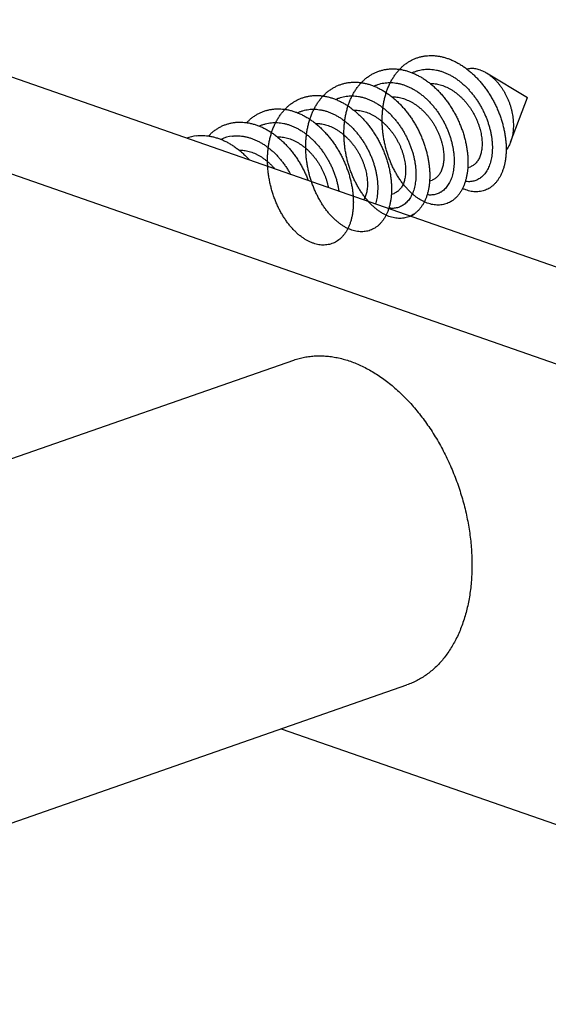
# Model space of a CAD drawing. Header units: millimetres. Extents: x 198 to 322, y 60 to 268.
# Tile 30 of 110: x 238.68 to 240.83, y 103.76 to 107.77. Entities that reach past the tile are written whole.
import ezdxf

# ---------------------------------------------------------------- set-up
doc = ezdxf.new("R2010")
doc.units = ezdxf.units.MM
doc.header["$LTSCALE"] = 30.734
doc.layers.get('0').update_dxf_attribs({"linetype": 'CONTINUOUS'})

msp = doc.modelspace()

# ---------------------------------------------------------------- linework, layer by layer
at = {"color": 7, "linetype": 'Continuous'}
for p, q in [((243.2063, 105.9467), (237.9737, 107.7706)), ((242.6407, 105.7495), (237.4081, 107.5735)), ((240.5783, 107.5541), (240.7456, 107.4545)), ((240.6765, 107.2725), (240.7456, 107.4545)), ((240.5023, 107.1685), (240.5133, 107.1723)), ((240.3468, 107.1142), (240.3577, 107.1181)), ((240.1912, 107.06), (240.2022, 107.0638)), ((236.0767, 105.0895), (239.794, 106.3852)), ((236.5256, 103.7633), (240.2548, 105.0632)), ((239.7432, 104.8849), (242.6407, 103.875))]:
    msp.add_line(p, q, dxfattribs=at)
for centre, radius, start, end in [((239.4182, 107.1288), 0.1706, 97.1215, 110.8046), ((239.5617, 107.1495), 0.1483, 96.8503, 115.4216), ((240.2255, 107.0641), 0.1025, 294.5992, 305.3257)]:
    msp.add_arc(centre, radius, start, end, dxfattribs=at)
for points, knots in [([(240.2245, 107.5686), (240.2248, 107.5686), (240.2299, 107.5678), (240.2398, 107.566), (240.2541, 107.5623), (240.2684, 107.5576), (240.2826, 107.5519), (240.2967, 107.5452), (240.3107, 107.5376), (240.3245, 107.5291), (240.338, 107.5196), (240.3513, 107.5093), (240.3642, 107.4982), (240.3768, 107.4863), (240.3889, 107.4737), (240.4006, 107.4605), (240.4118, 107.4465), (240.4225, 107.4321), (240.4327, 107.4171), (240.4422, 107.4016), (240.4512, 107.3857), (240.4595, 107.3695), (240.4671, 107.353), (240.474, 107.3363), (240.4803, 107.3194), (240.4858, 107.3024), (240.4906, 107.2854), (240.4946, 107.2684), (240.4978, 107.2515), (240.5003, 107.2347), (240.5021, 107.2182), (240.503, 107.202), (240.5032, 107.1861), (240.5026, 107.1706), (240.5013, 107.1555), (240.4992, 107.141), (240.4964, 107.1271), (240.4928, 107.1137), (240.4886, 107.1011), (240.4837, 107.0891), (240.4781, 107.078), (240.4719, 107.0676), (240.465, 107.0581), (240.4576, 107.0495), (240.4497, 107.0418), (240.4412, 107.035), (240.4323, 107.0292), (240.4229, 107.0245), (240.4131, 107.0207), (240.403, 107.018), (240.3926, 107.0164), (240.3819, 107.0158), (240.3709, 107.0163), (240.3599, 107.0178), (240.3487, 107.0204), (240.3374, 107.0241), (240.326, 107.0288), (240.3147, 107.0345), (240.3035, 107.0412), (240.2923, 107.0489), (240.2814, 107.0575), (240.2706, 107.0671), (240.26, 107.0775), (240.2497, 107.0888), (240.2398, 107.101), (240.2302, 107.1138), (240.221, 107.1275), (240.2123, 107.1418), (240.2041, 107.1567), (240.1963, 107.1722), (240.1892, 107.1882), (240.1826, 107.2047), (240.1766, 107.2216), (240.1713, 107.2389), (240.1666, 107.2564), (240.1626, 107.2742), (240.1593, 107.2921), (240.1568, 107.3101), (240.155, 107.3282), (240.1539, 107.3462), (240.1536, 107.3642), (240.1541, 107.3819), (240.1553, 107.3995), (240.1573, 107.4168), (240.1601, 107.4338), (240.1636, 107.4503), (240.1679, 107.4664), (240.173, 107.482), (240.1788, 107.497), (240.1853, 107.5114), (240.1925, 107.5252), (240.2004, 107.5382), (240.209, 107.5504), (240.2181, 107.5618), (240.2279, 107.5724), (240.2383, 107.5821), (240.2492, 107.5909), (240.2569, 107.5961), (240.2608, 107.5986)], [0, 0, 0, 0, 0.000869, 0.015376, 0.03012, 0.045161, 0.060497, 0.076107, 0.092019, 0.108245, 0.124751, 0.141514, 0.158564, 0.175861, 0.193353, 0.211052, 0.228937, 0.246946, 0.265044, 0.283242, 0.301479, 0.319689, 0.337882, 0.356018, 0.374028, 0.39188, 0.409576, 0.427052, 0.44425, 0.461184, 0.477813, 0.494079, 0.50997, 0.52549, 0.540592, 0.555244, 0.569478, 0.583272, 0.596602, 0.609494, 0.621975, 0.63404, 0.645711, 0.657056, 0.668102, 0.678884, 0.689484, 0.699969, 0.710391, 0.720818, 0.731345, 0.742026, 0.752905, 0.764066, 0.775556, 0.787395, 0.799617, 0.812276, 0.825367, 0.83888, 0.852855, 0.867284, 0.88213, 0.897393, 0.913083, 0.929151, 0.945555, 0.962314, 0.979382, 0.996699, 1.014255, 1.032036, 1.049973, 1.068017, 1.086182, 1.104407, 1.122624, 1.140833, 1.159009, 1.177084, 1.19502, 1.212833, 1.230466, 1.247865, 1.265049, 1.281996, 1.298657, 1.315024, 1.331123, 1.346923, 1.362401, 1.377603, 1.392532, 1.407175, 1.421564, 1.43575, 1.449738, 1.463546, 1.463546, 1.463546, 1.463546]), ([(240.2608, 107.5986), (240.2647, 107.601), (240.2726, 107.6056), (240.2849, 107.6114), (240.2976, 107.6162), (240.3107, 107.62), (240.3241, 107.6227), (240.3378, 107.6244), (240.3517, 107.625), (240.3657, 107.6245), (240.3799, 107.623), (240.3942, 107.6205), (240.4085, 107.6169), (240.4228, 107.6122), (240.4371, 107.6066), (240.4512, 107.6), (240.4652, 107.5925), (240.479, 107.584), (240.4926, 107.5746), (240.5058, 107.5644), (240.5188, 107.5533), (240.5314, 107.5415), (240.5436, 107.5289), (240.5553, 107.5157), (240.5665, 107.5019), (240.5773, 107.4874), (240.5875, 107.4725), (240.5971, 107.457), (240.6061, 107.4412), (240.6144, 107.425), (240.6221, 107.4085), (240.6291, 107.3918), (240.6354, 107.3749), (240.641, 107.3579), (240.6458, 107.3409), (240.6499, 107.3239), (240.6532, 107.307), (240.6557, 107.2902), (240.6575, 107.2737), (240.6585, 107.2574), (240.6588, 107.2415), (240.6583, 107.226), (240.657, 107.2109), (240.6549, 107.1963), (240.6522, 107.1823), (240.6487, 107.169), (240.6445, 107.1562), (240.6396, 107.1442), (240.6341, 107.133), (240.6279, 107.1226), (240.6211, 107.113), (240.6138, 107.1043), (240.6059, 107.0965), (240.5974, 107.0897), (240.5915, 107.0858), (240.5884, 107.084)], [0, 0, 0, 0, 0.0137069, 0.0273404, 0.0409192, 0.0545072, 0.0681639, 0.0819074, 0.0957672, 0.1098193, 0.1240797, 0.1385517, 0.1532874, 0.1683136, 0.1836165, 0.1991981, 0.2151022, 0.2313037, 0.2477691, 0.2645274, 0.2815638, 0.2988291, 0.3163039, 0.3340036, 0.3518716, 0.3698525, 0.3879631, 0.4061612, 0.4243793, 0.4425952, 0.4608055, 0.4789408, 0.4969437, 0.5148284, 0.5325421, 0.5500176, 0.5672455, 0.5842129, 0.6008581, 0.61714, 0.6330781, 0.6486286, 0.6637454, 0.6784431, 0.6927177, 0.7065368, 0.7198956, 0.7328345, 0.7453452, 0.7574275, 0.7691382, 0.7805115, 0.7915706, 0.8023689, 0.8129897, 0.8129897, 0.8129897, 0.8129897]), ([(240.1003, 107.5412), (240.1023, 107.5425), (240.108, 107.5462), (240.1179, 107.5518), (240.1303, 107.5576), (240.1431, 107.5623), (240.1562, 107.566), (240.1696, 107.5687), (240.1833, 107.5702), (240.1972, 107.5708), (240.2113, 107.5702), (240.2255, 107.5686), (240.2398, 107.566), (240.2541, 107.5623), (240.2684, 107.5576), (240.2826, 107.5519), (240.2967, 107.5452), (240.3107, 107.5376), (240.3245, 107.5291), (240.338, 107.5196), (240.3513, 107.5093), (240.3642, 107.4982), (240.3768, 107.4863), (240.3889, 107.4737), (240.4006, 107.4605), (240.4118, 107.4465), (240.4225, 107.4321), (240.4327, 107.4171), (240.4422, 107.4016), (240.4512, 107.3857), (240.4595, 107.3695), (240.4671, 107.353), (240.474, 107.3363), (240.4803, 107.3194), (240.4858, 107.3024), (240.4906, 107.2854), (240.4946, 107.2684), (240.4978, 107.2515), (240.5003, 107.2347), (240.5021, 107.2182), (240.503, 107.202), (240.5032, 107.1861), (240.5026, 107.1706), (240.5013, 107.1555), (240.4992, 107.141), (240.4964, 107.1271), (240.4928, 107.1137), (240.4886, 107.1011), (240.4837, 107.0891), (240.4781, 107.078), (240.4719, 107.0676), (240.465, 107.0581), (240.4576, 107.0495), (240.4497, 107.0418), (240.4426, 107.0361), (240.4381, 107.0331), (240.4367, 107.0321)], [0, 0, 0, 0, 0.0068878, 0.0205714, 0.0341995, 0.0477918, 0.0613744, 0.0750287, 0.0887887, 0.1026696, 0.116721, 0.130999, 0.1455063, 0.1602505, 0.1752913, 0.1906271, 0.2062373, 0.2221488, 0.2383755, 0.2548815, 0.2716438, 0.2886938, 0.305991, 0.323483, 0.3411818, 0.3590669, 0.3770763, 0.3951738, 0.4133723, 0.431609, 0.4498193, 0.4680123, 0.4861484, 0.5041579, 0.5220097, 0.5397065, 0.5571825, 0.5743802, 0.5913145, 0.6079435, 0.624209, 0.6401002, 0.6556205, 0.6707219, 0.6853742, 0.699608, 0.7134021, 0.7267319, 0.7396245, 0.752105, 0.7641705, 0.7758414, 0.7871858, 0.7982324, 0.8090144, 0.8143344, 0.8143344, 0.8143344, 0.8143344]), ([(240.2759, 107.5546), (240.2765, 107.5549), (240.2808, 107.5569), (240.289, 107.5602), (240.3006, 107.5639), (240.3125, 107.5666), (240.3247, 107.5684), (240.337, 107.5691), (240.3496, 107.5689), (240.3622, 107.5677), (240.375, 107.5656), (240.3877, 107.5625), (240.4005, 107.5585), (240.4132, 107.5535), (240.4258, 107.5477), (240.4383, 107.541), (240.4505, 107.5334), (240.4625, 107.5251), (240.4743, 107.516), (240.4858, 107.5061), (240.4968, 107.4956), (240.5075, 107.4844), (240.5178, 107.4726), (240.5276, 107.4602), (240.537, 107.4474), (240.5458, 107.4341), (240.554, 107.4204), (240.5617, 107.4064), (240.5687, 107.3921), (240.5751, 107.3776), (240.5809, 107.363), (240.5861, 107.3482), (240.5905, 107.3335), (240.5943, 107.3187), (240.5973, 107.304), (240.5997, 107.2895), (240.6013, 107.2752), (240.6023, 107.2612), (240.6025, 107.2475), (240.602, 107.2341), (240.6009, 107.2213), (240.599, 107.2089), (240.5965, 107.197), (240.5934, 107.1858), (240.5896, 107.1751), (240.5852, 107.1652), (240.5802, 107.156), (240.5747, 107.1475), (240.5686, 107.1399), (240.562, 107.1331), (240.5549, 107.1272), (240.5499, 107.1238), (240.5473, 107.1223)], [0, 0, 0, 0, 0.0021319, 0.0142761, 0.0264234, 0.0386182, 0.050876, 0.063233, 0.0757569, 0.0884571, 0.1013388, 0.1144604, 0.1278342, 0.1414453, 0.1553088, 0.1694556, 0.1838558, 0.1984828, 0.2133698, 0.2284874, 0.2437864, 0.2592683, 0.2749273, 0.2907052, 0.3065598, 0.3225076, 0.3384931, 0.3544521, 0.3703872, 0.3862685, 0.4020292, 0.417632, 0.4330839, 0.4483237, 0.4632935, 0.4780047, 0.4924217, 0.5064887, 0.520191, 0.5335356, 0.5464781, 0.5589895, 0.5710991, 0.5827908, 0.5940443, 0.6048868, 0.6153477, 0.6254305, 0.635161, 0.6446103, 0.6538148, 0.6628157, 0.6628157, 0.6628157, 0.6628157]), ([(240.5537, 107.5657), (240.5508, 107.5667), (240.5448, 107.5685), (240.5358, 107.5705), (240.5269, 107.5716), (240.5181, 107.5719), (240.5095, 107.5713), (240.5032, 107.5703), (240.4999, 107.5695), (240.4993, 107.5694)], [0, 0, 0, 0, 0.00942335, 0.01861718, 0.02758696, 0.03635801, 0.04499832, 0.05353601, 0.05530328, 0.05530328, 0.05530328, 0.05530328]), ([(240.5537, 107.5657), (240.5568, 107.5646), (240.5628, 107.5622), (240.571, 107.5583), (240.5761, 107.5554), (240.5783, 107.5541)], [0, 0, 0, 0, 0.00963368, 0.01956049, 0.02724334, 0.02724334, 0.02724334, 0.02724334]), ([(239.94, 107.4836), (239.9437, 107.4863), (239.9513, 107.4914), (239.9633, 107.4981), (239.9757, 107.5038), (239.9885, 107.5084), (240.0016, 107.512), (240.0151, 107.5146), (240.0288, 107.5161), (240.0427, 107.5165), (240.0568, 107.5159), (240.071, 107.5143), (240.0853, 107.5115), (240.0996, 107.5078), (240.1139, 107.503), (240.1281, 107.4972), (240.1422, 107.4905), (240.1562, 107.4828), (240.17, 107.4741), (240.1835, 107.4646), (240.1967, 107.4543), (240.2096, 107.4431), (240.2222, 107.4312), (240.2343, 107.4185), (240.2459, 107.4052), (240.2571, 107.3912), (240.2678, 107.3767), (240.2779, 107.3617), (240.2874, 107.3462), (240.2963, 107.3302), (240.3045, 107.314), (240.3121, 107.2975), (240.319, 107.2807), (240.3252, 107.2638), (240.3306, 107.2468), (240.3353, 107.2298), (240.3393, 107.2128), (240.3425, 107.196), (240.3449, 107.1792), (240.3466, 107.1627), (240.3475, 107.1465), (240.3476, 107.1306), (240.347, 107.1152), (240.3456, 107.1002), (240.3434, 107.0857), (240.3406, 107.0718), (240.337, 107.0585), (240.3327, 107.0459), (240.3277, 107.034), (240.3221, 107.0229), (240.3158, 107.0126), (240.3089, 107.0032), (240.3015, 106.9946), (240.2935, 106.987), (240.2877, 106.9825), (240.2848, 106.9804)], [0, 0, 0, 0, 0.0138113, 0.0274871, 0.0411, 0.0546961, 0.0682952, 0.0819401, 0.0957068, 0.1096134, 0.1236748, 0.13796, 0.152493, 0.1672704, 0.1823159, 0.1976733, 0.2133235, 0.2292478, 0.2454878, 0.2620251, 0.2788183, 0.2958695, 0.3131857, 0.3307137, 0.3484109, 0.3662999, 0.3843314, 0.4024411, 0.4206265, 0.4388682, 0.4570975, 0.4752675, 0.4933909, 0.5114055, 0.5292443, 0.5469111, 0.5643746, 0.5815693, 0.5984613, 0.6150617, 0.6313152, 0.6471718, 0.6626502, 0.6777262, 0.6923575, 0.7065409, 0.7202999, 0.7336099, 0.746461, 0.7589023, 0.7709445, 0.7825947, 0.7939021, 0.8049284, 0.8157059, 0.8157059, 0.8157059, 0.8157059]), ([(240.0689, 107.5144), (240.0696, 107.5143), (240.075, 107.5135), (240.0853, 107.5115), (240.0996, 107.5078), (240.1139, 107.503), (240.1281, 107.4972), (240.1422, 107.4905), (240.1562, 107.4828), (240.17, 107.4741), (240.1835, 107.4646), (240.1967, 107.4543), (240.2096, 107.4431), (240.2222, 107.4312), (240.2343, 107.4185), (240.2459, 107.4052), (240.2571, 107.3912), (240.2678, 107.3767), (240.2779, 107.3617), (240.2874, 107.3462), (240.2963, 107.3302), (240.3045, 107.314), (240.3121, 107.2975), (240.319, 107.2807), (240.3252, 107.2638), (240.3306, 107.2468), (240.3353, 107.2298), (240.3393, 107.2128), (240.3425, 107.196), (240.3449, 107.1792), (240.3466, 107.1627), (240.3475, 107.1465), (240.3476, 107.1306), (240.347, 107.1152), (240.3456, 107.1002), (240.3434, 107.0857), (240.3406, 107.0718), (240.337, 107.0585), (240.3327, 107.0459), (240.3277, 107.034), (240.3221, 107.0229), (240.3158, 107.0126), (240.3089, 107.0032), (240.3015, 106.9946), (240.2935, 106.987), (240.285, 106.9803), (240.276, 106.9746), (240.2666, 106.9699), (240.2568, 106.9662), (240.2466, 106.9636), (240.2362, 106.9621), (240.2255, 106.9616), (240.2145, 106.9621), (240.2034, 106.9638), (240.1922, 106.9664), (240.1809, 106.9702), (240.1696, 106.9749), (240.1583, 106.9807), (240.1471, 106.9875), (240.1359, 106.9953), (240.125, 107.004), (240.1142, 107.0136), (240.1036, 107.0241), (240.0934, 107.0355), (240.0835, 107.0477), (240.0739, 107.0606), (240.0648, 107.0743), (240.0561, 107.0887), (240.0479, 107.1036), (240.0402, 107.1192), (240.0331, 107.1352), (240.0265, 107.1518), (240.0206, 107.1687), (240.0153, 107.186), (240.0107, 107.2035), (240.0068, 107.2213), (240.0035, 107.2392), (240.001, 107.2573), (239.9993, 107.2753), (239.9983, 107.2934), (239.998, 107.3113), (239.9986, 107.3291), (239.9999, 107.3466), (240.0019, 107.3639), (240.0048, 107.3808), (240.0084, 107.3974), (240.0127, 107.4134), (240.0178, 107.429), (240.0237, 107.4439), (240.0303, 107.4583), (240.0375, 107.472), (240.0455, 107.4849), (240.0541, 107.4971), (240.0633, 107.5085), (240.0732, 107.519), (240.0836, 107.5286), (240.0927, 107.5359), (240.0984, 107.5399), (240.1003, 107.5412)], [0, 0, 0, 0, 0.001992, 0.016525, 0.031302, 0.046348, 0.061705, 0.077355, 0.09328, 0.10952, 0.126057, 0.14285, 0.159901, 0.177217, 0.194746, 0.212443, 0.230332, 0.248363, 0.266473, 0.284658, 0.3029, 0.321129, 0.339299, 0.357423, 0.375437, 0.393276, 0.410943, 0.428406, 0.445601, 0.462493, 0.479094, 0.495347, 0.511204, 0.526682, 0.541758, 0.556389, 0.570573, 0.584332, 0.597642, 0.610493, 0.622934, 0.634976, 0.646626, 0.657934, 0.66896, 0.679738, 0.690316, 0.70079, 0.711218, 0.721652, 0.732179, 0.742876, 0.753787, 0.764959, 0.776471, 0.788349, 0.800603, 0.813284, 0.826413, 0.839974, 0.853968, 0.868427, 0.883321, 0.898611, 0.91432, 0.930424, 0.946869, 0.963633, 0.980722, 0.998077, 1.015639, 1.033424, 1.051383, 1.069447, 1.087597, 1.105826, 1.124063, 1.142255, 1.160417, 1.178497, 1.196428, 1.214211, 1.231832, 1.249234, 1.266381, 1.283302, 1.299956, 1.316301, 1.332364, 1.348146, 1.363617, 1.37878, 1.393685, 1.408321, 1.422689, 1.436849, 1.450829, 1.457754, 1.457754, 1.457754, 1.457754]), ([(240.5783, 107.5541), (240.5791, 107.5537), (240.5828, 107.5514), (240.5894, 107.547), (240.5979, 107.5405), (240.6063, 107.5333), (240.6145, 107.5254), (240.6223, 107.517), (240.6299, 107.5079), (240.6371, 107.4983), (240.644, 107.4883), (240.6504, 107.4777), (240.6564, 107.4668), (240.662, 107.4555), (240.6671, 107.444), (240.6716, 107.4321), (240.6757, 107.4201), (240.6792, 107.4079), (240.6821, 107.3957), (240.6845, 107.3834), (240.6863, 107.3711), (240.6875, 107.3589), (240.6881, 107.3468), (240.6881, 107.3349), (240.6875, 107.3232), (240.6863, 107.3119), (240.6845, 107.3008), (240.6822, 107.2902), (240.6795, 107.2807), (240.6774, 107.2749), (240.6765, 107.2725)], [0, 0, 0, 0, 0.0025247, 0.0129956, 0.023767, 0.0348253, 0.0461342, 0.0576793, 0.0694798, 0.081491, 0.0936626, 0.106003, 0.1184926, 0.1310744, 0.143704, 0.1563985, 0.1691087, 0.1817746, 0.1943801, 0.206924, 0.2193483, 0.2316018, 0.2437006, 0.2556153, 0.2672964, 0.278721, 0.2899124, 0.3008353, 0.3114569, 0.3193155, 0.3193155, 0.3193155, 0.3193155]), ([(239.9133, 107.4602), (239.9144, 107.46), (239.9202, 107.4591), (239.9308, 107.4571), (239.9451, 107.4532), (239.9594, 107.4484), (239.9737, 107.4425), (239.9878, 107.4357), (240.0017, 107.4279), (240.0155, 107.4192), (240.029, 107.4096), (240.0422, 107.3992), (240.055, 107.388), (240.0675, 107.376), (240.0796, 107.3633), (240.0912, 107.3499), (240.1024, 107.3359), (240.113, 107.3213), (240.123, 107.3063), (240.1325, 107.2907), (240.1413, 107.2748), (240.1495, 107.2585), (240.1571, 107.242), (240.1639, 107.2252), (240.17, 107.2083), (240.1754, 107.1913), (240.1801, 107.1743), (240.184, 107.1573), (240.1872, 107.1404), (240.1895, 107.1237), (240.1911, 107.1072), (240.192, 107.091), (240.192, 107.0752), (240.1913, 107.0598), (240.1899, 107.0448), (240.1877, 107.0304), (240.1847, 107.0165), (240.1811, 107.0033), (240.1767, 106.9907), (240.1717, 106.9789), (240.166, 106.9679), (240.1597, 106.9576), (240.1528, 106.9482), (240.1453, 106.9398), (240.1373, 106.9322), (240.1287, 106.9256), (240.1197, 106.92), (240.1103, 106.9154), (240.1005, 106.9118), (240.0903, 106.9092), (240.0798, 106.9078), (240.0691, 106.9073), (240.0581, 106.908), (240.047, 106.9097), (240.0358, 106.9125), (240.0245, 106.9163), (240.0132, 106.9211), (240.0019, 106.927), (239.9906, 106.9339), (239.9795, 106.9417), (239.9686, 106.9505), (239.9578, 106.9602), (239.9473, 106.9708), (239.9371, 106.9822), (239.9272, 106.9944), (239.9176, 107.0074), (239.9085, 107.0212), (239.8999, 107.0356), (239.8917, 107.0506), (239.8841, 107.0662), (239.877, 107.0823), (239.8705, 107.0988), (239.8646, 107.1158), (239.8594, 107.1331), (239.8548, 107.1507), (239.8509, 107.1685), (239.8478, 107.1864), (239.8453, 107.2044), (239.8436, 107.2225), (239.8427, 107.2405), (239.8425, 107.2585), (239.8431, 107.2762), (239.8444, 107.2938), (239.8466, 107.311), (239.8495, 107.3279), (239.8531, 107.3444), (239.8575, 107.3604), (239.8627, 107.3759), (239.8686, 107.3908), (239.8752, 107.4051), (239.8825, 107.4188), (239.8905, 107.4317), (239.8992, 107.4438), (239.9085, 107.4551), (239.9184, 107.4655), (239.9288, 107.4751), (239.9362, 107.4809), (239.94, 107.4836)], [0, 0, 0, 0, 0.003111, 0.017659, 0.03247, 0.047536, 0.062904, 0.078583, 0.094546, 0.11079, 0.127346, 0.144177, 0.16124, 0.178563, 0.196115, 0.21384, 0.231721, 0.249761, 0.267897, 0.286074, 0.304307, 0.322546, 0.340721, 0.358818, 0.376825, 0.394671, 0.412306, 0.429744, 0.44693, 0.463802, 0.480362, 0.496592, 0.512436, 0.527867, 0.542906, 0.557516, 0.571664, 0.585378, 0.598659, 0.611489, 0.623884, 0.635895, 0.647529, 0.658807, 0.669805, 0.680572, 0.691147, 0.701603, 0.71203, 0.722479, 0.733009, 0.743715, 0.754651, 0.765853, 0.77738, 0.789288, 0.801588, 0.814291, 0.827447, 0.841053, 0.855085, 0.869564, 0.884494, 0.899833, 0.915556, 0.931683, 0.948168, 0.964955, 0.982053, 0.999433, 1.01703, 1.034808, 1.052774, 1.070865, 1.089014, 1.107233, 1.125478, 1.143682, 1.161818, 1.179888, 1.197829, 1.215587, 1.233183, 1.250578, 1.267717, 1.284599, 1.301233, 1.317574, 1.333601, 1.349352, 1.364812, 1.379957, 1.394826, 1.409446, 1.423811, 1.437941, 1.451904, 1.451904, 1.451904, 1.451904]), ([(240.1203, 107.5003), (240.1219, 107.5011), (240.1272, 107.5035), (240.1364, 107.507), (240.148, 107.5105), (240.16, 107.5129), (240.1722, 107.5144), (240.1847, 107.5149), (240.1972, 107.5145), (240.2099, 107.5131), (240.2227, 107.5107), (240.2354, 107.5073), (240.2482, 107.5031), (240.2608, 107.4979), (240.2734, 107.4918), (240.2858, 107.4849), (240.298, 107.4772), (240.31, 107.4686), (240.3217, 107.4593), (240.333, 107.4493), (240.344, 107.4386), (240.3546, 107.4272), (240.3648, 107.4153), (240.3745, 107.4028), (240.3837, 107.3898), (240.3923, 107.3764), (240.4004, 107.3627), (240.4079, 107.3486), (240.4148, 107.3343), (240.4211, 107.3197), (240.4267, 107.305), (240.4317, 107.2903), (240.436, 107.2755), (240.4395, 107.2607), (240.4424, 107.2461), (240.4446, 107.2316), (240.4461, 107.2174), (240.4468, 107.2034), (240.4469, 107.1898), (240.4462, 107.1766), (240.4449, 107.1638), (240.4429, 107.1516), (240.4402, 107.1399), (240.4369, 107.1288), (240.433, 107.1183), (240.4284, 107.1086), (240.4233, 107.0995), (240.4176, 107.0913), (240.4114, 107.0839), (240.4047, 107.0773), (240.3986, 107.0725), (240.3949, 107.07), (240.3936, 107.0692)], [0, 0, 0, 0, 0.0052315, 0.0173679, 0.0295291, 0.0417369, 0.054008, 0.0664102, 0.078979, 0.0917196, 0.1046579, 0.1178475, 0.1312806, 0.1449461, 0.1588892, 0.1731033, 0.187556, 0.2022509, 0.2172033, 0.232368, 0.247707, 0.2632445, 0.2789382, 0.2947291, 0.3106152, 0.3265804, 0.3425601, 0.35851, 0.3744423, 0.3902972, 0.4060104, 0.4215857, 0.4369906, 0.4521609, 0.467065, 0.4817104, 0.4960408, 0.5100081, 0.5236291, 0.5368754, 0.5497043, 0.5621149, 0.5741228, 0.5857019, 0.5968436, 0.6075933, 0.6179566, 0.6279406, 0.6375983, 0.6469832, 0.6561289, 0.6606284, 0.6606284, 0.6606284, 0.6606284]), ([(240.3491, 107.5109), (240.3505, 107.5109), (240.3554, 107.5109), (240.3638, 107.5105), (240.3744, 107.5091), (240.3815, 107.5077), (240.385, 107.5069)], [0, 0, 0, 0, 0.00411866, 0.01464214, 0.02532509, 0.03616331, 0.03616331, 0.03616331, 0.03616331]), ([(240.385, 107.5069), (240.3886, 107.506), (240.3957, 107.504), (240.4063, 107.5003), (240.4168, 107.4958), (240.4272, 107.4905), (240.4374, 107.4846), (240.4475, 107.478), (240.4573, 107.4707), (240.4668, 107.4628), (240.476, 107.4543), (240.4849, 107.4453), (240.4934, 107.4358), (240.5015, 107.4259), (240.5092, 107.4155), (240.5164, 107.4048), (240.5231, 107.3938), (240.5294, 107.3826), (240.5351, 107.3711), (240.5402, 107.3595), (240.5448, 107.3478), (240.5488, 107.3361), (240.5523, 107.3244), (240.5551, 107.3128), (240.5574, 107.3013), (240.5591, 107.29), (240.5601, 107.2789), (240.5606, 107.2681), (240.5605, 107.2576), (240.5598, 107.2476), (240.5585, 107.2379), (240.5566, 107.2287), (240.5542, 107.2201), (240.5513, 107.212), (240.5479, 107.2045), (240.544, 107.1977), (240.5396, 107.1915), (240.5348, 107.186), (240.5296, 107.1813), (240.524, 107.1773), (240.5185, 107.1743), (240.5149, 107.1728), (240.5133, 107.1723)], [0, 0, 0, 0, 0.0110236, 0.0222594, 0.0336889, 0.0453051, 0.0571422, 0.0691738, 0.0813645, 0.0937334, 0.1062646, 0.1189103, 0.1316511, 0.1444937, 0.1573848, 0.1702793, 0.1831889, 0.1960661, 0.2088528, 0.2215475, 0.2341231, 0.246521, 0.2587146, 0.2707031, 0.2824328, 0.2938636, 0.3050078, 0.3158273, 0.326281, 0.33638, 0.3461154, 0.3554591, 0.3644094, 0.3729966, 0.3812148, 0.38907, 0.3966145, 0.4038801, 0.4108974, 0.4177324, 0.4244562, 0.4294974, 0.4294974, 0.4294974, 0.4294974]), ([(239.7743, 107.4215), (239.7778, 107.4244), (239.7851, 107.4301), (239.7967, 107.4377), (239.8087, 107.4443), (239.8211, 107.4499), (239.8339, 107.4545), (239.8471, 107.458), (239.8606, 107.4605), (239.8743, 107.4619), (239.8882, 107.4623), (239.9023, 107.4616), (239.9165, 107.4599), (239.9308, 107.4571), (239.9451, 107.4532), (239.9594, 107.4484), (239.9737, 107.4425), (239.9878, 107.4357), (240.0017, 107.4279), (240.0155, 107.4192), (240.029, 107.4096), (240.0422, 107.3992), (240.055, 107.388), (240.0675, 107.376), (240.0796, 107.3633), (240.0912, 107.3499), (240.1024, 107.3359), (240.113, 107.3213), (240.123, 107.3063), (240.1325, 107.2907), (240.1413, 107.2748), (240.1495, 107.2585), (240.1571, 107.242), (240.1639, 107.2252), (240.17, 107.2083), (240.1754, 107.1913), (240.1801, 107.1743), (240.184, 107.1573), (240.1872, 107.1404), (240.1895, 107.1237), (240.1911, 107.1072), (240.192, 107.091), (240.192, 107.0752), (240.1913, 107.0598), (240.1899, 107.0448), (240.1877, 107.0304), (240.1847, 107.0165), (240.1821, 107.007), (240.1805, 107.002), (240.1804, 107.0015)], [0, 0, 0, 0, 0.0139352, 0.0277378, 0.0414221, 0.0550184, 0.0686086, 0.0822208, 0.0958748, 0.1096383, 0.1235605, 0.1376525, 0.1519397, 0.1664878, 0.1812988, 0.1963648, 0.2117326, 0.2274113, 0.2433742, 0.2596183, 0.2761748, 0.2930054, 0.310069, 0.3273914, 0.3449437, 0.3626689, 0.3805492, 0.3985894, 0.4167257, 0.4349023, 0.4531356, 0.4713744, 0.4895496, 0.5076468, 0.5256531, 0.5434994, 0.5611342, 0.5785723, 0.5957587, 0.612631, 0.6291906, 0.6454201, 0.6612646, 0.6766952, 0.6917345, 0.7063449, 0.720493, 0.7342068, 0.7360091, 0.7360091, 0.7360091, 0.7360091]), ([(239.9647, 107.4461), (239.9672, 107.4473), (239.9735, 107.4501), (239.9837, 107.4538), (239.9955, 107.457), (240.0075, 107.4592), (240.0198, 107.4604), (240.0323, 107.4607), (240.0449, 107.46), (240.0576, 107.4583), (240.0703, 107.4557), (240.0831, 107.4521), (240.0958, 107.4476), (240.1085, 107.4422), (240.121, 107.4359), (240.1334, 107.4288), (240.1455, 107.4208), (240.1574, 107.4121), (240.169, 107.4026), (240.1803, 107.3924), (240.1912, 107.3815), (240.2017, 107.37), (240.2117, 107.3579), (240.2213, 107.3453), (240.2304, 107.3323), (240.2389, 107.3188), (240.2468, 107.3049), (240.2542, 107.2908), (240.2609, 107.2764), (240.267, 107.2618), (240.2725, 107.2471), (240.2773, 107.2323), (240.2814, 107.2175), (240.2848, 107.2028), (240.2875, 107.1882), (240.2895, 107.1738), (240.2908, 107.1596), (240.2913, 107.1457), (240.2912, 107.1322), (240.2904, 107.1191), (240.2889, 107.1065), (240.2867, 107.0943), (240.2839, 107.0828), (240.2804, 107.0718), (240.2763, 107.0616), (240.2716, 107.052), (240.2663, 107.0432), (240.2605, 107.0351), (240.2542, 107.0279), (240.2473, 107.0215), (240.2424, 107.0178), (240.2399, 107.0162)], [0, 0, 0, 0, 0.0083136, 0.020457, 0.0326295, 0.0448477, 0.0571444, 0.0695915, 0.0822018, 0.0949815, 0.1079883, 0.1212414, 0.1347288, 0.1484626, 0.1624801, 0.1767552, 0.1912608, 0.2060305, 0.221041, 0.236245, 0.2516382, 0.2672232, 0.2829431, 0.2987528, 0.3146702, 0.3306439, 0.3466094, 0.3625638, 0.3784843, 0.3943039, 0.4099798, 0.4255223, 0.4408714, 0.4559666, 0.4708156, 0.4853869, 0.4996232, 0.5135028, 0.527036, 0.5401774, 0.5528927, 0.5652086, 0.5771095, 0.5885716, 0.5996137, 0.6102669, 0.6205301, 0.6304223, 0.6400114, 0.6493311, 0.6584184, 0.6584184, 0.6584184, 0.6584184]), ([(240.1936, 107.4566), (240.1949, 107.4567), (240.1998, 107.4567), (240.2083, 107.4563), (240.2189, 107.4549), (240.2259, 107.4535), (240.2294, 107.4526)], [0, 0, 0, 0, 0.00412637, 0.01464905, 0.02533151, 0.03616957, 0.03616957, 0.03616957, 0.03616957]), ([(240.2294, 107.4526), (240.233, 107.4518), (240.2401, 107.4498), (240.2507, 107.446), (240.2613, 107.4415), (240.2716, 107.4363), (240.2819, 107.4304), (240.2919, 107.4237), (240.3017, 107.4165), (240.3112, 107.4086), (240.3205, 107.4001), (240.3293, 107.3911), (240.3378, 107.3816), (240.3459, 107.3717), (240.3536, 107.3613), (240.3608, 107.3506), (240.3676, 107.3396), (240.3738, 107.3284), (240.3795, 107.3169), (240.3846, 107.3053), (240.3892, 107.2936), (240.3933, 107.2819), (240.3967, 107.2702), (240.3996, 107.2586), (240.4018, 107.2471), (240.4035, 107.2358), (240.4046, 107.2247), (240.405, 107.2139), (240.4049, 107.2034), (240.4042, 107.1933), (240.4029, 107.1837), (240.4011, 107.1745), (240.3987, 107.1659), (240.3958, 107.1578), (240.3924, 107.1503), (240.3884, 107.1434), (240.3841, 107.1373), (240.3793, 107.1318), (240.374, 107.127), (240.3685, 107.1231), (240.363, 107.1201), (240.3593, 107.1186), (240.3577, 107.1181)], [0, 0, 0, 0, 0.0110236, 0.0222593, 0.0336887, 0.0453049, 0.057142, 0.0691733, 0.0813638, 0.0937329, 0.1062638, 0.1189089, 0.13165, 0.1444924, 0.1573824, 0.1702768, 0.1831864, 0.1960619, 0.2088467, 0.221544, 0.23412, 0.2465161, 0.2587115, 0.2707008, 0.2824297, 0.2938607, 0.3050057, 0.3158242, 0.3262768, 0.3363774, 0.3461125, 0.3554542, 0.3644059, 0.3729936, 0.3812104, 0.3890652, 0.3966114, 0.4038764, 0.4108918, 0.4177295, 0.4244542, 0.4294973, 0.4294973, 0.4294973, 0.4294973]), ([(239.6022, 107.3517), (239.6044, 107.354), (239.61, 107.3597), (239.6194, 107.368), (239.6304, 107.3765), (239.642, 107.384), (239.6541, 107.3906), (239.6665, 107.3961), (239.6794, 107.4006), (239.6926, 107.404), (239.7061, 107.4064), (239.7152, 107.4073), (239.7198, 107.4076)], [0, 0, 0, 0, 0.0096001, 0.0237201, 0.0376353, 0.0514194, 0.065104, 0.0787065, 0.0922814, 0.105897, 0.1195729, 0.1333354, 0.1333354, 0.1333354, 0.1333354]), ([(239.7578, 107.4059), (239.7592, 107.4057), (239.7654, 107.4048), (239.7764, 107.4026), (239.7907, 107.3987), (239.805, 107.3937), (239.8192, 107.3878), (239.8333, 107.3809), (239.8472, 107.373), (239.8609, 107.3643), (239.8744, 107.3546), (239.8876, 107.3441), (239.9004, 107.3329), (239.9129, 107.3208), (239.925, 107.308), (239.9366, 107.2946), (239.9476, 107.2806), (239.9582, 107.266), (239.9682, 107.2508), (239.9776, 107.2353), (239.9864, 107.2193), (239.9946, 107.203), (240.0021, 107.1865), (240.0089, 107.1697), (240.0149, 107.1528), (240.0203, 107.1358), (240.0249, 107.1188), (240.0287, 107.1018), (240.0318, 107.0849), (240.0341, 107.0682), (240.0357, 107.0518), (240.0364, 107.0356), (240.0364, 107.0198), (240.0357, 107.0044), (240.0342, 106.9895), (240.0319, 106.9751), (240.0289, 106.9612), (240.0252, 106.9481), (240.0208, 106.9356), (240.0157, 106.9238), (240.01, 106.9128), (240.0036, 106.9027), (239.9967, 106.8933), (239.9891, 106.8849), (239.9811, 106.8774), (239.9725, 106.8709), (239.9635, 106.8654), (239.954, 106.8608), (239.9441, 106.8573), (239.9339, 106.8549), (239.9234, 106.8535), (239.9127, 106.8531), (239.9017, 106.8539), (239.8906, 106.8557), (239.8794, 106.8585), (239.8681, 106.8624), (239.8567, 106.8673), (239.8454, 106.8733), (239.8342, 106.8802), (239.8231, 106.8881), (239.8122, 106.897), (239.8014, 106.9067), (239.7909, 106.9174), (239.7807, 106.9289), (239.7709, 106.9412), (239.7614, 106.9542), (239.7523, 106.968), (239.7437, 106.9825), (239.7355, 106.9975), (239.7279, 107.0132), (239.7209, 107.0293), (239.7145, 107.0459), (239.7086, 107.0629), (239.7034, 107.0802), (239.6989, 107.0978), (239.6951, 107.1156), (239.692, 107.1336), (239.6896, 107.1516), (239.688, 107.1697), (239.6871, 107.1877), (239.6869, 107.2056), (239.6876, 107.2234), (239.689, 107.2409), (239.6912, 107.2581), (239.6942, 107.275), (239.6979, 107.2914), (239.7023, 107.3074), (239.7076, 107.3229), (239.7135, 107.3377), (239.7202, 107.352), (239.7276, 107.3656), (239.7356, 107.3784), (239.7443, 107.3904), (239.7537, 107.4017), (239.7636, 107.4121), (239.7706, 107.4184), (239.7743, 107.4215)], [0, 0, 0, 0, 0.00421, 0.018763, 0.033597, 0.048702, 0.064078, 0.079773, 0.095772, 0.11204, 0.128604, 0.145459, 0.162561, 0.179882, 0.197445, 0.2152, 0.233089, 0.251124, 0.269274, 0.287472, 0.305685, 0.32392, 0.342109, 0.36019, 0.378175, 0.396017, 0.413649, 0.431049, 0.448214, 0.465082, 0.481603, 0.497797, 0.513622, 0.529028, 0.544019, 0.558598, 0.572728, 0.586394, 0.599636, 0.612443, 0.624808, 0.636778, 0.648387, 0.659654, 0.67062, 0.681367, 0.691941, 0.702389, 0.712807, 0.723266, 0.733816, 0.744525, 0.755479, 0.766716, 0.778264, 0.790194, 0.802532, 0.815278, 0.828454, 0.842093, 0.856175, 0.870678, 0.885632, 0.901013, 0.916773, 0.932912, 0.949425, 0.966256, 0.983359, 1.000751, 1.018377, 1.036172, 1.054134, 1.072236, 1.090411, 1.108612, 1.126853, 1.145069, 1.163197, 1.181245, 1.199181, 1.216943, 1.234504, 1.251879, 1.269016, 1.285871, 1.302473, 1.3188, 1.334816, 1.350527, 1.365963, 1.381103, 1.395941, 1.410533, 1.42489, 1.43901, 1.43901, 1.43901, 1.43901]), ([(239.7198, 107.4076), (239.7244, 107.4079), (239.7337, 107.4081), (239.7479, 107.4073), (239.7621, 107.4055), (239.7764, 107.4026), (239.7907, 107.3987), (239.805, 107.3937), (239.8192, 107.3878), (239.8333, 107.3809), (239.8472, 107.373), (239.8609, 107.3643), (239.8744, 107.3546), (239.8876, 107.3441), (239.9004, 107.3329), (239.9129, 107.3208), (239.925, 107.308), (239.9366, 107.2946), (239.9476, 107.2806), (239.9582, 107.266), (239.9682, 107.2508), (239.9776, 107.2353), (239.9864, 107.2193), (239.9946, 107.203), (240.0021, 107.1865), (240.0089, 107.1697), (240.0149, 107.1528), (240.0203, 107.1358), (240.0249, 107.1188), (240.0287, 107.1018), (240.0318, 107.0849), (240.0341, 107.0683), (240.0351, 107.0573), (240.0355, 107.052)], [0, 0, 0, 0, 0.0139278, 0.0280441, 0.042355, 0.0569079, 0.0717417, 0.0868468, 0.1022225, 0.1179182, 0.1339163, 0.150185, 0.1667486, 0.1836041, 0.2007054, 0.2180264, 0.2355901, 0.2533449, 0.2712334, 0.2892689, 0.3074187, 0.3256163, 0.3438297, 0.3620646, 0.3802538, 0.3983347, 0.4163194, 0.4341618, 0.4517937, 0.4691937, 0.4863591, 0.5032268, 0.519427, 0.519427, 0.519427, 0.519427]), ([(239.8092, 107.3919), (239.8126, 107.3935), (239.8198, 107.3966), (239.8311, 107.4004), (239.843, 107.4034), (239.8551, 107.4054), (239.8674, 107.4063), (239.8799, 107.4064), (239.8925, 107.4054), (239.9052, 107.4035), (239.918, 107.4006), (239.9308, 107.3968), (239.9435, 107.3921), (239.9561, 107.3865), (239.9686, 107.38), (239.9809, 107.3726), (239.993, 107.3645), (240.0048, 107.3555), (240.0164, 107.3458), (240.0275, 107.3355), (240.0383, 107.3244), (240.0487, 107.3128), (240.0587, 107.3005), (240.0681, 107.2878), (240.077, 107.2746), (240.0854, 107.261), (240.0932, 107.2471), (240.1004, 107.2329), (240.107, 107.2184), (240.1129, 107.2038), (240.1182, 107.1891), (240.1228, 107.1743), (240.1267, 107.1595), (240.13, 107.1449), (240.1325, 107.1303), (240.1343, 107.1159), (240.1354, 107.1018), (240.1358, 107.088), (240.1355, 107.0746), (240.1345, 107.0616), (240.1329, 107.0491), (240.1305, 107.0371), (240.128, 107.0276), (240.1263, 107.0222), (240.1257, 107.0205)], [0, 0, 0, 0, 0.0114162, 0.0235691, 0.0357505, 0.047977, 0.0603136, 0.0728024, 0.0854507, 0.0982822, 0.1113556, 0.1246674, 0.1382073, 0.1520201, 0.1661062, 0.1804358, 0.1950083, 0.2098462, 0.2249072, 0.2401516, 0.2556044, 0.2712285, 0.2869661, 0.3028087, 0.3187487, 0.334722, 0.3506802, 0.3666373, 0.3825369, 0.3983132, 0.4139649, 0.4294656, 0.4447502, 0.4597815, 0.4745694, 0.4890585, 0.5031968, 0.516998, 0.5304362, 0.5434663, 0.5560801, 0.5682958, 0.5800845, 0.5854201, 0.5854201, 0.5854201, 0.5854201]), ([(240.038, 107.4024), (240.0394, 107.4024), (240.0443, 107.4025), (240.0527, 107.402), (240.0633, 107.4007), (240.0703, 107.3993), (240.0739, 107.3984)], [0, 0, 0, 0, 0.00412333, 0.01464673, 0.02532963, 0.03616784, 0.03616784, 0.03616784, 0.03616784]), ([(240.0739, 107.3984), (240.0774, 107.3976), (240.0846, 107.3956), (240.0952, 107.3918), (240.1057, 107.3873), (240.1161, 107.3821), (240.1263, 107.3761), (240.1363, 107.3695), (240.1461, 107.3622), (240.1557, 107.3543), (240.1649, 107.3459), (240.1738, 107.3369), (240.1823, 107.3274), (240.1904, 107.3174), (240.198, 107.3071), (240.2053, 107.2964), (240.212, 107.2854), (240.2182, 107.2741), (240.2239, 107.2627), (240.2291, 107.2511), (240.2337, 107.2394), (240.2377, 107.2277), (240.2412, 107.216), (240.244, 107.2043), (240.2463, 107.1928), (240.2479, 107.1815), (240.249, 107.1704), (240.2495, 107.1596), (240.2493, 107.1492), (240.2486, 107.1391), (240.2473, 107.1295), (240.2455, 107.1203), (240.2431, 107.1116), (240.2402, 107.1036), (240.2368, 107.0961), (240.2329, 107.0892), (240.2285, 107.083), (240.2237, 107.0776), (240.2185, 107.0728), (240.2129, 107.0688), (240.2074, 107.0659), (240.2038, 107.0644), (240.2022, 107.0638)], [0, 0, 0, 0, 0.0110236, 0.0222592, 0.0336886, 0.0453048, 0.0571418, 0.0691731, 0.0813635, 0.0937327, 0.1062635, 0.1189084, 0.1316497, 0.1444925, 0.157383, 0.1702775, 0.1831883, 0.1960665, 0.2088538, 0.2215488, 0.2341264, 0.2465276, 0.2587195, 0.2707075, 0.2824395, 0.2938705, 0.3050118, 0.3158311, 0.3262863, 0.3363823, 0.3461159, 0.3554587, 0.3644088, 0.3729948, 0.381211, 0.3890657, 0.3966116, 0.4038766, 0.410892, 0.4177296, 0.4244543, 0.4294973, 0.4294973, 0.4294973, 0.4294973]), ([(239.4467, 107.2975), (239.4491, 107.3001), (239.455, 107.3059), (239.4646, 107.3145), (239.4758, 107.3229), (239.4874, 107.3303), (239.4994, 107.3368), (239.5119, 107.3422), (239.5248, 107.3467), (239.538, 107.35), (239.5493, 107.352), (239.5561, 107.3527), (239.5584, 107.3529)], [0, 0, 0, 0, 0.0106685, 0.0247775, 0.0386945, 0.0524535, 0.0661287, 0.0797407, 0.093312, 0.1069213, 0.1206097, 0.1274885, 0.1274885, 0.1274885, 0.1274885]), ([(239.5584, 107.3529), (239.5607, 107.3532), (239.5676, 107.3537), (239.5793, 107.3538), (239.5934, 107.353), (239.6076, 107.351), (239.6219, 107.3481), (239.6362, 107.3441), (239.6505, 107.3391), (239.6647, 107.3331), (239.6788, 107.3261), (239.6927, 107.3182), (239.7064, 107.3093), (239.7199, 107.2996), (239.733, 107.2891), (239.7459, 107.2777), (239.7583, 107.2656), (239.7703, 107.2528), (239.7819, 107.2393), (239.7929, 107.2252), (239.8034, 107.2106), (239.8134, 107.1954), (239.8228, 107.1798), (239.8315, 107.1639), (239.8396, 107.1475), (239.8468, 107.1314), (239.8512, 107.1207), (239.8531, 107.1155)], [0, 0, 0, 0, 0.0069085, 0.0208332, 0.0349636, 0.0493075, 0.0638715, 0.0787174, 0.0938529, 0.1092615, 0.124963, 0.1409845, 0.1572941, 0.1738656, 0.1907337, 0.2078656, 0.2252105, 0.2427725, 0.2605437, 0.2784638, 0.2964898, 0.3146396, 0.3328555, 0.3510707, 0.3692881, 0.3874778, 0.4040133, 0.4040133, 0.4040133, 0.4040133]), ([(239.6536, 107.3377), (239.6543, 107.338), (239.6587, 107.34), (239.6669, 107.3434), (239.6785, 107.3471), (239.6905, 107.3497), (239.6985, 107.3509), (239.7026, 107.3513)], [0, 0, 0, 0, 0.00233827, 0.01448729, 0.02664732, 0.03883495, 0.05108055, 0.05108055, 0.05108055, 0.05108055]), ([(239.7026, 107.3513), (239.7067, 107.3517), (239.715, 107.3522), (239.7275, 107.352), (239.7402, 107.3508), (239.7529, 107.3487), (239.7657, 107.3455), (239.7784, 107.3415), (239.7911, 107.3365), (239.8037, 107.3307), (239.8162, 107.324), (239.8284, 107.3164), (239.8405, 107.3081), (239.8522, 107.2989), (239.8637, 107.289), (239.8748, 107.2785), (239.8855, 107.2673), (239.8957, 107.2555), (239.9055, 107.2431), (239.9148, 107.2303), (239.9236, 107.217), (239.9319, 107.2033), (239.9395, 107.1893), (239.9466, 107.175), (239.953, 107.1605), (239.9588, 107.1459), (239.9639, 107.1311), (239.9683, 107.1163), (239.9721, 107.1016), (239.9751, 107.0869), (239.9767, 107.0771), (239.9774, 107.0722)], [0, 0, 0, 0, 0.012378, 0.0249053, 0.0375891, 0.0504857, 0.0636214, 0.0769871, 0.0905923, 0.1044803, 0.1186288, 0.133011, 0.1476599, 0.1625588, 0.1776626, 0.1929618, 0.2084661, 0.224121, 0.2398786, 0.2557576, 0.2717112, 0.2876751, 0.3036402, 0.3195911, 0.3354607, 0.3512017, 0.3668261, 0.3822762, 0.3974894, 0.4124685, 0.4272329, 0.4272329, 0.4272329, 0.4272329]), ([(239.8824, 107.3482), (239.8843, 107.3482), (239.8896, 107.3482), (239.8982, 107.3477), (239.9083, 107.3464), (239.915, 107.345), (239.9183, 107.3442)], [0, 0, 0, 0, 0.00571075, 0.01571461, 0.02586731, 0.03616512, 0.03616512, 0.03616512, 0.03616512]), ([(239.9183, 107.3442), (239.9219, 107.3433), (239.929, 107.3413), (239.9396, 107.3376), (239.9501, 107.3331), (239.9605, 107.3279), (239.9707, 107.3219), (239.9808, 107.3153), (239.9906, 107.308), (240.0001, 107.3001), (240.0093, 107.2917), (240.0182, 107.2827), (240.0267, 107.2732), (240.0348, 107.2632), (240.0425, 107.2529), (240.0497, 107.2422), (240.0564, 107.2312), (240.0627, 107.2199), (240.0684, 107.2085), (240.0735, 107.1969), (240.0781, 107.1852), (240.0821, 107.1735), (240.0856, 107.1618), (240.0884, 107.1501), (240.0907, 107.1386), (240.0924, 107.1273), (240.0934, 107.1162), (240.0939, 107.1054), (240.0938, 107.095), (240.0931, 107.0849), (240.0918, 107.0752), (240.0899, 107.0661), (240.0876, 107.0574), (240.0846, 107.0493), (240.0816, 107.0426), (240.0793, 107.0386), (240.0784, 107.037)], [0, 0, 0, 0, 0.0110235, 0.0222589, 0.0336877, 0.0453039, 0.0571402, 0.0691695, 0.0813585, 0.0937288, 0.1062578, 0.1188977, 0.1316429, 0.1444868, 0.1573744, 0.17027, 0.1831833, 0.1960604, 0.2088454, 0.221544, 0.2341221, 0.2465208, 0.2587148, 0.2707042, 0.2824352, 0.293866, 0.3050088, 0.3158274, 0.3262809, 0.3363793, 0.3461132, 0.3554546, 0.3644061, 0.3729936, 0.3812101, 0.3866859, 0.3866859, 0.3866859, 0.3866859]), ([(239.397, 107.2981), (239.4016, 107.2987), (239.4108, 107.2995), (239.4248, 107.2996), (239.4389, 107.2986), (239.4531, 107.2966), (239.4674, 107.2936), (239.4817, 107.2895), (239.496, 107.2844), (239.5102, 107.2783), (239.5243, 107.2713), (239.5382, 107.2633), (239.5519, 107.2544), (239.5653, 107.2446), (239.5785, 107.234), (239.5913, 107.2226), (239.6033, 107.2108), (239.6109, 107.2027), (239.6144, 107.1988)], [0, 0, 0, 0, 0.0138065, 0.0277437, 0.0418782, 0.0562445, 0.070843, 0.0856933, 0.100848, 0.1162943, 0.1320135, 0.1480467, 0.164386, 0.1809931, 0.1978624, 0.2150123, 0.2323934, 0.2483222, 0.2483222, 0.2483222, 0.2483222]), ([(239.544, 107.2967), (239.5461, 107.297), (239.5522, 107.2976), (239.5626, 107.298), (239.5752, 107.2976), (239.5878, 107.2961), (239.6006, 107.2937), (239.6134, 107.2904), (239.6261, 107.2861), (239.6388, 107.2809), (239.6514, 107.2748), (239.6638, 107.2679), (239.676, 107.2601), (239.6879, 107.2516), (239.6996, 107.2423), (239.711, 107.2322), (239.7219, 107.2215), (239.7325, 107.2101), (239.7427, 107.1982), (239.7524, 107.1857), (239.7616, 107.1727), (239.7702, 107.1593), (239.7765, 107.1486), (239.78, 107.1423), (239.7808, 107.1408)], [0, 0, 0, 0, 0.0061551, 0.0185715, 0.031134, 0.0438645, 0.0568259, 0.0700194, 0.0834358, 0.0971189, 0.1110763, 0.1252809, 0.1397289, 0.1544486, 0.1694011, 0.1845462, 0.1999081, 0.2154559, 0.2311331, 0.246925, 0.2628316, 0.27879, 0.2947485, 0.3001845, 0.3001845, 0.3001845, 0.3001845]), ([(239.7269, 107.294), (239.7283, 107.294), (239.7331, 107.294), (239.7416, 107.2936), (239.7522, 107.2922), (239.7592, 107.2908), (239.7627, 107.29)], [0, 0, 0, 0, 0.00409596, 0.01461986, 0.02530307, 0.03614138, 0.03614138, 0.03614138, 0.03614138]), ([(239.7627, 107.29), (239.7663, 107.2891), (239.7735, 107.2871), (239.7841, 107.2834), (239.7946, 107.2789), (239.805, 107.2736), (239.8152, 107.2677), (239.8252, 107.2611), (239.835, 107.2538), (239.8445, 107.2459), (239.8538, 107.2374), (239.8626, 107.2284), (239.8711, 107.2189), (239.8792, 107.209), (239.8869, 107.1986), (239.8941, 107.1879), (239.9009, 107.1769), (239.9071, 107.1657), (239.9128, 107.1542), (239.918, 107.1426), (239.9226, 107.131), (239.9266, 107.1192), (239.93, 107.1075), (239.9327, 107.0968), (239.934, 107.09), (239.9346, 107.0872)], [0, 0, 0, 0, 0.0110234, 0.0222585, 0.0336869, 0.0453031, 0.0571392, 0.0691675, 0.0813559, 0.0937274, 0.1062566, 0.118896, 0.131642, 0.144486, 0.1573733, 0.1702691, 0.1831827, 0.1960597, 0.2088445, 0.2215435, 0.2341217, 0.2465202, 0.2587143, 0.2707039, 0.2795084, 0.2795084, 0.2795084, 0.2795084]), ([(239.5713, 107.2397), (239.5727, 107.2398), (239.5776, 107.2398), (239.586, 107.2394), (239.5966, 107.238), (239.6036, 107.2366), (239.6072, 107.2357)], [0, 0, 0, 0, 0.00409325, 0.01461733, 0.02530064, 0.03613899, 0.03613899, 0.03613899, 0.03613899]), ([(240.6765, 107.2725), (240.6762, 107.2717), (240.6747, 107.2678), (240.6717, 107.261), (240.6671, 107.2523), (240.6627, 107.2453), (240.6598, 107.2412), (240.6586, 107.2398)], [0, 0, 0, 0, 0.00248359, 0.01255584, 0.02234141, 0.0318388, 0.03740932, 0.03740932, 0.03740932, 0.03740932]), ([(239.6072, 107.2357), (239.6107, 107.2349), (239.6179, 107.2329), (239.6285, 107.2291), (239.639, 107.2246), (239.6494, 107.2194), (239.6596, 107.2135), (239.6697, 107.2068), (239.6795, 107.1996), (239.689, 107.1917), (239.6982, 107.1832), (239.7071, 107.1742), (239.7132, 107.1674), (239.7164, 107.1636), (239.7168, 107.1631)], [0, 0, 0, 0, 0.0110234, 0.0222585, 0.0336869, 0.0453033, 0.0571403, 0.0691703, 0.0813596, 0.0937303, 0.106261, 0.118904, 0.1316469, 0.133754, 0.133754, 0.133754, 0.133754]), ([(240.5473, 107.1223), (240.5447, 107.1207), (240.5395, 107.118), (240.5312, 107.1148), (240.5226, 107.1126), (240.5137, 107.1114), (240.5046, 107.1111), (240.4974, 107.1116), (240.4933, 107.1122), (240.4922, 107.1124)], [0, 0, 0, 0, 0.00888293, 0.01772058, 0.02656697, 0.03549103, 0.0445847, 0.05389472, 0.05703863, 0.05703863, 0.05703863, 0.05703863]), ([(240.5884, 107.084), (240.5854, 107.0822), (240.5792, 107.079), (240.5694, 107.0752), (240.5594, 107.0724), (240.5489, 107.0707), (240.5383, 107.07), (240.5274, 107.0704), (240.5163, 107.0719), (240.5051, 107.0744), (240.4938, 107.078), (240.4857, 107.0813), (240.4814, 107.0832), (240.4808, 107.0835)], [0, 0, 0, 0, 0.0104898, 0.0209024, 0.0313366, 0.0418579, 0.0525149, 0.0633778, 0.0745237, 0.0859828, 0.0977819, 0.1099875, 0.1120374, 0.1120374, 0.1120374, 0.1120374]), ([(240.3936, 107.0692), (240.3923, 107.0684), (240.3885, 107.0661), (240.3818, 107.0629), (240.3735, 107.06), (240.3648, 107.058), (240.3558, 107.057), (240.3467, 107.0569), (240.3403, 107.0576), (240.3369, 107.0581), (240.3367, 107.0581)], [0, 0, 0, 0, 0.00446482, 0.01333379, 0.02216741, 0.03102089, 0.03998592, 0.04913112, 0.05849875, 0.05923, 0.05923, 0.05923, 0.05923]), ([(240.2399, 107.0162), (240.2374, 107.0145), (240.2323, 107.0115), (240.2242, 107.0078), (240.2157, 107.0051), (240.207, 107.0034), (240.198, 107.0027), (240.1893, 107.0029), (240.1837, 107.0035), (240.1811, 107.0039)], [0, 0, 0, 0, 0.00893427, 0.01779002, 0.02662049, 0.03549248, 0.04450129, 0.05369803, 0.06144746, 0.06144746, 0.06144746, 0.06144746]), ([(240.4367, 107.0321), (240.4352, 107.0312), (240.4307, 107.0284), (240.4229, 107.0245), (240.4131, 107.0207), (240.403, 107.018), (240.3926, 107.0164), (240.3819, 107.0158), (240.3709, 107.0163), (240.3599, 107.0178), (240.3487, 107.0204), (240.3374, 107.0241), (240.3296, 107.0273), (240.3256, 107.0292), (240.3252, 107.0293)], [0, 0, 0, 0, 0.0052827, 0.0157684, 0.0261903, 0.0366167, 0.0471445, 0.0578254, 0.0687045, 0.0798649, 0.0913547, 0.1031937, 0.1154166, 0.1165292, 0.1165292, 0.1165292, 0.1165292]), ([(239.794, 106.3852), (239.7941, 106.3852), (239.8013, 106.3877), (239.8157, 106.3922), (239.8377, 106.3972), (239.8601, 106.4007), (239.8829, 106.4025), (239.906, 106.4028), (239.9294, 106.4015), (239.953, 106.3986), (239.9768, 106.3941), (240.0007, 106.3881), (240.0165, 106.3831), (240.0244, 106.3803)], [0, 0, 0, 0, 0.0004001, 0.0228297, 0.045327, 0.0679576, 0.0907842, 0.1138667, 0.1372601, 0.1610149, 0.1851758, 0.2097815, 0.2348648, 0.2348648, 0.2348648, 0.2348648]), ([(240.0244, 106.3803), (240.0324, 106.3775), (240.0485, 106.3714), (240.0724, 106.3607), (240.0961, 106.3486), (240.1197, 106.335), (240.1431, 106.32), (240.1662, 106.3036), (240.1889, 106.2859), (240.2113, 106.2668), (240.2332, 106.2465), (240.2546, 106.225), (240.2755, 106.2023), (240.2958, 106.1785), (240.3155, 106.1536), (240.3345, 106.1277), (240.3528, 106.1009), (240.3703, 106.0732), (240.387, 106.0447), (240.4029, 106.0154), (240.4178, 105.9855), (240.4319, 105.955), (240.445, 105.9239), (240.4571, 105.8923), (240.4682, 105.8604), (240.4783, 105.8281), (240.4873, 105.7956), (240.4953, 105.763), (240.5021, 105.7302), (240.5078, 105.6974), (240.5124, 105.6647), (240.5159, 105.6321), (240.5182, 105.5998), (240.5194, 105.5677), (240.5194, 105.536), (240.5182, 105.5047), (240.5159, 105.474), (240.5125, 105.4438), (240.5079, 105.4143), (240.5022, 105.3855), (240.4954, 105.3575), (240.4874, 105.3303), (240.4784, 105.3041), (240.4683, 105.2788), (240.4572, 105.2546), (240.4451, 105.2315), (240.432, 105.2095), (240.4179, 105.1887), (240.403, 105.1692), (240.3871, 105.151), (240.3704, 105.1341), (240.3528, 105.1186), (240.3345, 105.1045), (240.3155, 105.0918), (240.2958, 105.0806), (240.2755, 105.071), (240.2617, 105.0656), (240.2548, 105.0632)], [0, 0, 0, 0, 0.025587, 0.0517, 0.078351, 0.10555, 0.1333, 0.1616, 0.190442, 0.219815, 0.249703, 0.280088, 0.310946, 0.34225, 0.373972, 0.406079, 0.438538, 0.471311, 0.50436, 0.537646, 0.571126, 0.604759, 0.638501, 0.672309, 0.706138, 0.739945, 0.773684, 0.807312, 0.840786, 0.874064, 0.907104, 0.939866, 0.972313, 1.004407, 1.036115, 1.067404, 1.098245, 1.128612, 1.158483, 1.187837, 1.21666, 1.24494, 1.272671, 1.29985, 1.326482, 1.352575, 1.378144, 1.40321, 1.427799, 1.451945, 1.475686, 1.499067, 1.52214, 1.544958, 1.567583, 1.590077, 1.612105, 1.612105, 1.612105, 1.612105])]:
    msp.add_open_spline(points, degree=3, knots=knots, dxfattribs=at)

doc.saveas('drawing.dxf')
